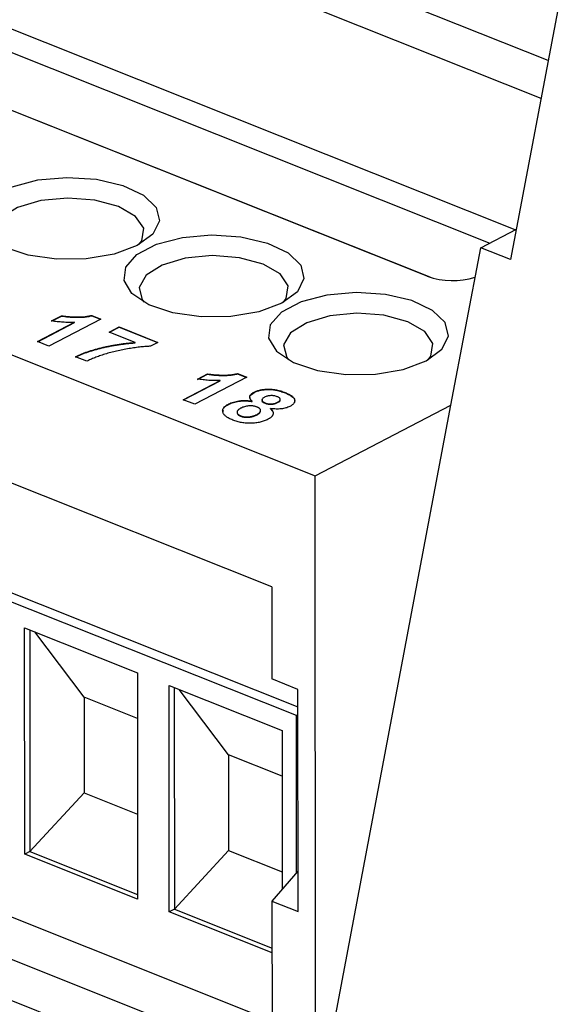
# Model space of a CAD drawing. Header units: millimetres. Extents: x -0.39 to 0.76, y -0.29 to 0.59.
# Tile 68 of 137: x 0.6347 to 0.649, y -0.1283 to -0.1027. Entities that reach past the tile are written whole.
import ezdxf

# ---------------------------------------------------------------- set-up
doc = ezdxf.new("R2010")
doc.units = ezdxf.units.MM

msp = doc.modelspace()

# ---------------------------------------------------------------- linework, layer by layer
at = {"color": 7, "linetype": 'Continuous', "lineweight": 25}
for p, q in [((0.648474, -0.103745), (0.603966, -0.085994)), ((0.650985, -0.090459), (0.647495, -0.108928)), ((0.648289, -0.104728), (0.629805, -0.097356)), ((0.647614, -0.108151), (0.629807, -0.10105)), ((0.633428, -0.1031), (0.646955, -0.108495)), ((0.645326, -0.10936), (0.631782, -0.103959)), ((0.645401, -0.109387), (0.633429, -0.104613)), ((0.620586, -0.105858), (0.642407, -0.114561)), ((0.646718, -0.108618), (0.647645, -0.108135)), ((0.645943, -0.112716), (0.646718, -0.108618)), ((0.647495, -0.108928), (0.646718, -0.108618)), ((0.64128, -0.117448), (0.621716, -0.109646)), ((0.63683, -0.110476), (0.635477, -0.111181)), ((0.635549, -0.110523), (0.635809, -0.110388)), ((0.635549, -0.110532), (0.635809, -0.110397)), ((0.635809, -0.110397), (0.635809, -0.110388)), ((0.636592, -0.11038), (0.63683, -0.110476)), ((0.636592, -0.110389), (0.636592, -0.11038)), ((0.636592, -0.110389), (0.636821, -0.110481)), ((0.63518, -0.111063), (0.636143, -0.11056)), ((0.635189, -0.111067), (0.636143, -0.110569)), ((0.636143, -0.110569), (0.636143, -0.11056)), ((0.637046, -0.110817), (0.637306, -0.110681)), ((0.637056, -0.110821), (0.637306, -0.11069)), ((0.637306, -0.110681), (0.638317, -0.111084)), ((0.637306, -0.11069), (0.637306, -0.110681)), ((0.637306, -0.11069), (0.638307, -0.111089)), ((0.63772, -0.111086), (0.637046, -0.110817)), ((0.635477, -0.111181), (0.63518, -0.111063)), ((0.63772, -0.111095), (0.63772, -0.111086)), ((0.638317, -0.111084), (0.638126, -0.111184)), ((0.636466, -0.111576), (0.636168, -0.111457)), ((0.640626, -0.11199), (0.639273, -0.112695)), ((0.639345, -0.112037), (0.639606, -0.111902)), ((0.639345, -0.112046), (0.639606, -0.111911)), ((0.639606, -0.111911), (0.639606, -0.111902)), ((0.640388, -0.111894), (0.640626, -0.11199)), ((0.640388, -0.111903), (0.640388, -0.111894)), ((0.640388, -0.111903), (0.640617, -0.111995)), ((0.638976, -0.112577), (0.639939, -0.112074)), ((0.638985, -0.11258), (0.639939, -0.112083)), ((0.639939, -0.112083), (0.639939, -0.112074)), ((0.639273, -0.112695), (0.638976, -0.112577)), ((0.640817, -0.11239), (0.640817, -0.112381)), ((0.641625, -0.112397), (0.641625, -0.112388)), ((0.640159, -0.112696), (0.640159, -0.112687)), ((0.640765, -0.112622), (0.640765, -0.112613)), ((0.641104, -0.112668), (0.641104, -0.112659)), ((0.641248, -0.112815), (0.641248, -0.112806)), ((0.641431, -0.112653), (0.641431, -0.112644)), ((0.642407, -0.114561), (0.645943, -0.112716)), ((0.642416, -0.13138), (0.645943, -0.112716)), ((0.640016, -0.112896), (0.640022, -0.11286)), ((0.640466, -0.113004), (0.640466, -0.112995)), ((0.640894, -0.112969), (0.640894, -0.11296)), ((0.641921, -0.120805), (0.623185, -0.113333)), ((0.623449, -0.113196), (0.641959, -0.120578)), ((0.642416, -0.13138), (0.642407, -0.114561)), ((0.64128, -0.117448), (0.641281, -0.11985)), ((0.634849, -0.124413), (0.634846, -0.118518)), ((0.634846, -0.118518), (0.637785, -0.11969)), ((0.634978, -0.11857), (0.634981, -0.124345)), ((0.636392, -0.120322), (0.635109, -0.118622)), ((0.637785, -0.11969), (0.637788, -0.125585)), ((0.638612, -0.125914), (0.638608, -0.120018)), ((0.638608, -0.120018), (0.641547, -0.12119)), ((0.641958, -0.120121), (0.641281, -0.11985)), ((0.63874, -0.120071), (0.638743, -0.125845)), ((0.640155, -0.121822), (0.638871, -0.120123)), ((0.641962, -0.125905), (0.641958, -0.120121)), ((0.637786, -0.120878), (0.636392, -0.120322)), ((0.636392, -0.120322), (0.636394, -0.122814)), ((0.641921, -0.120805), (0.641959, -0.120786)), ((0.641923, -0.124899), (0.641921, -0.120805)), ((0.641547, -0.12119), (0.641549, -0.12533)), ((0.641286, -0.12876), (0.62319, -0.121543)), ((0.641287, -0.129862), (0.621723, -0.12206)), ((0.641548, -0.122378), (0.640155, -0.121822)), ((0.640155, -0.121822), (0.640156, -0.124314)), ((0.620595, -0.122678), (0.642416, -0.13138)), ((0.636394, -0.122814), (0.634981, -0.124345)), ((0.636394, -0.122814), (0.637787, -0.123369)), ((0.634981, -0.124345), (0.634849, -0.124413)), ((0.634981, -0.124345), (0.637788, -0.125464)), ((0.640156, -0.124314), (0.638743, -0.125845)), ((0.640156, -0.124314), (0.641549, -0.12487)), ((0.637788, -0.125585), (0.634849, -0.124413)), ((0.641961, -0.124856), (0.641284, -0.125635)), ((0.641284, -0.125635), (0.641287, -0.129862)), ((0.641284, -0.125635), (0.641962, -0.125905)), ((0.638743, -0.125845), (0.638612, -0.125914)), ((0.641285, -0.12698), (0.638612, -0.125914)), ((0.638743, -0.125845), (0.641285, -0.126859))]:
    msp.add_line(p, q, dxfattribs=at)
at = {"color": 7, "linetype": 'Continuous', "lineweight": 25, "flags": 128}
for points in [[(0.637775, -0.108562), (0.637177, -0.108786), (0.636452, -0.108909), (0.635678, -0.108919), (0.634941, -0.108813), (0.634318, -0.108603), (0.633879, -0.108313), (0.633671, -0.107973), (0.633715, -0.107621), (0.634008, -0.107294), (0.634518, -0.107029), (0.635189, -0.106853), (0.635948, -0.106786), (0.636714, -0.106835), (0.637404, -0.106995), (0.637942, -0.107248), (0.63827, -0.107567), (0.638353, -0.107918), (0.638182, -0.108262), (0.637775, -0.108562)], [(0.637292, -0.107543), (0.636675, -0.107377), (0.635968, -0.107324), (0.635266, -0.107391), (0.634665, -0.107569), (0.634244, -0.107834), (0.634062, -0.10815), (0.634143, -0.108475), (0.634192, -0.108539)], [(0.637823, -0.108537), (0.637893, -0.108438), (0.637945, -0.108112), (0.637735, -0.1078), (0.637292, -0.107543)], [(0.641537, -0.110063), (0.640939, -0.110287), (0.640214, -0.11041), (0.63944, -0.110419), (0.638703, -0.110313), (0.638081, -0.110104), (0.637641, -0.109814), (0.637433, -0.109474), (0.637477, -0.109122), (0.63777, -0.108795), (0.63828, -0.108529), (0.638951, -0.108353), (0.63971, -0.108286), (0.640476, -0.108335), (0.641166, -0.108495), (0.641704, -0.108748), (0.642032, -0.109068), (0.642115, -0.109418), (0.641944, -0.109763), (0.641537, -0.110063)], [(0.641054, -0.109044), (0.640437, -0.108878), (0.63973, -0.108824), (0.639028, -0.108891), (0.638427, -0.109069), (0.638007, -0.109334), (0.637824, -0.10965), (0.637905, -0.109975), (0.637954, -0.110039)], [(0.641585, -0.110037), (0.641655, -0.109939), (0.641707, -0.109613), (0.641497, -0.1093), (0.641054, -0.109044)], [(0.6453, -0.111563), (0.645706, -0.111263), (0.645877, -0.110919), (0.645794, -0.110568), (0.645466, -0.110249), (0.644928, -0.109995), (0.644239, -0.109836), (0.643473, -0.109787), (0.642713, -0.109854), (0.642042, -0.11003), (0.641532, -0.110295), (0.64124, -0.110622), (0.641195, -0.110974), (0.641404, -0.111314), (0.641843, -0.111604), (0.642465, -0.111814), (0.643203, -0.111919), (0.643976, -0.11191), (0.644701, -0.111787), (0.6453, -0.111563)], [(0.644816, -0.110544), (0.644199, -0.110378), (0.643492, -0.110325), (0.642791, -0.110392), (0.642189, -0.11057), (0.641769, -0.110834), (0.641587, -0.111151), (0.641667, -0.111475), (0.641716, -0.11154)], [(0.645347, -0.111538), (0.645417, -0.111439), (0.645469, -0.111113), (0.645259, -0.110801), (0.644816, -0.110544)]]:
    msp.add_lwpolyline(points, dxfattribs=at)
at = {"color": 7, "linetype": 'Continuous', "lineweight": 25}
msp.add_arc((0.645986, -0.107528), 0.0019472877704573, 250.169528, 287.526792, dxfattribs=at)
for points, knots in [([(0.6361432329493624, -0.110560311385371), (0.6361177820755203, -0.110561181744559), (0.6360672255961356, -0.1105629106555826), (0.6359912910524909, -0.1105631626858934), (0.6359160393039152, -0.1105615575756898), (0.6358413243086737, -0.1105577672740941), (0.6357673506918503, -0.1105522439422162), (0.6356938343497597, -0.1105446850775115), (0.6356208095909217, -0.1105354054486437), (0.6355731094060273, -0.1105274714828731), (0.6355492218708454, -0.1105234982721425)], [0, 0, 0, 0, 0.1265709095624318, 0.2514247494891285, 0.3764250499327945, 0.5000934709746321, 0.624180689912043, 0.748133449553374, 0.873869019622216, 1, 1, 1, 1]), ([(0.6358094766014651, -0.1103877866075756), (0.6358357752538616, -0.1103922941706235), (0.635890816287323, -0.1104017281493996), (0.6359808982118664, -0.1104110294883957), (0.6360805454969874, -0.1104178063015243), (0.6361692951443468, -0.1104208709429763), (0.6362431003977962, -0.1104215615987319), (0.6362979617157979, -0.1104203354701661), (0.636351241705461, -0.1104179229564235), (0.6364027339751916, -0.1104134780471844), (0.6364525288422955, -0.110407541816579), (0.6365006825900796, -0.1104001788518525), (0.6365474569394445, -0.1103914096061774), (0.6365770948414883, -0.1103841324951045), (0.6365919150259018, -0.1103804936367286)], [0, 0, 0, 0, 0.1044728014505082, 0.218653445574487, 0.3428558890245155, 0.479269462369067, 0.5495409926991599, 0.617424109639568, 0.683535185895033, 0.74859712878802, 0.812175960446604, 0.874869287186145, 0.9374294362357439, 1, 1, 1, 1]), ([(0.6358094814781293, -0.1103966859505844), (0.6358357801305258, -0.1104011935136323), (0.6358908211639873, -0.1104106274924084), (0.6359809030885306, -0.1104199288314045), (0.6360805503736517, -0.1104267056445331), (0.636169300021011, -0.1104297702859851), (0.6362431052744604, -0.1104304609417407), (0.6362979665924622, -0.110429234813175), (0.6363512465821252, -0.1104268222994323), (0.6364027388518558, -0.1104223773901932), (0.6364525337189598, -0.1104164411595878), (0.6365006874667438, -0.1104090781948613), (0.6365474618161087, -0.1104003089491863), (0.6365770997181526, -0.1103930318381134), (0.636591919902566, -0.1103893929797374)], [0, 0, 0, 0, 0.1044728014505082, 0.218653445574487, 0.3428558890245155, 0.479269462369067, 0.5495409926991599, 0.617424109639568, 0.683535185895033, 0.74859712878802, 0.812175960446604, 0.874869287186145, 0.9374294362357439, 1, 1, 1, 1]), ([(0.636168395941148, -0.111457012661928), (0.6361924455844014, -0.1114453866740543), (0.6362408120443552, -0.1114220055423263), (0.6363178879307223, -0.1113886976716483), (0.6363994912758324, -0.1113569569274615), (0.6364843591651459, -0.1113261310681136), (0.6365741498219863, -0.1112970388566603), (0.6366671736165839, -0.1112687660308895), (0.636764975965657, -0.1112422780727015), (0.6368659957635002, -0.1112170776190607), (0.6369694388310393, -0.1111934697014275), (0.6370742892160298, -0.1111718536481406), (0.6371800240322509, -0.1111524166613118), (0.6372863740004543, -0.1111348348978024), (0.6373936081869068, -0.1111194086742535), (0.637501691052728, -0.111106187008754), (0.6376104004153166, -0.1110946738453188), (0.6376835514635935, -0.1110888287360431), (0.6377201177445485, -0.1110859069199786)], [0, 0, 0, 0, 0.0589531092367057, 0.1185611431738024, 0.178522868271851, 0.239353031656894, 0.301026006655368, 0.3637735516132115, 0.4273825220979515, 0.492333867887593, 0.557475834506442, 0.621960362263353, 0.685889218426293, 0.749254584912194, 0.812267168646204, 0.875035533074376, 0.937533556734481, 1, 1, 1, 1]), ([(0.6361684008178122, -0.1114659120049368), (0.6361924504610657, -0.1114542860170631), (0.6362408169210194, -0.1114309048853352), (0.6363178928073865, -0.1113975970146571), (0.6363994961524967, -0.1113658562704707), (0.6364843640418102, -0.1113350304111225), (0.6365741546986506, -0.1113059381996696), (0.636667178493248, -0.1112776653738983), (0.6367649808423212, -0.1112511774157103), (0.6368660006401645, -0.1112259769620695), (0.6369694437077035, -0.1112023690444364), (0.637074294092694, -0.1111807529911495), (0.6371800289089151, -0.1111613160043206), (0.6372863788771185, -0.1111437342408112), (0.637393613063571, -0.1111283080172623), (0.6375016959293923, -0.1111150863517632), (0.6376104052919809, -0.1111035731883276), (0.6376835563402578, -0.1110977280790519), (0.6377201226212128, -0.1110948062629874)], [0, 0, 0, 0, 0.0589531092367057, 0.1185611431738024, 0.178522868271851, 0.239353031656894, 0.301026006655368, 0.3637735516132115, 0.4273825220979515, 0.492333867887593, 0.557475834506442, 0.621960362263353, 0.685889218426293, 0.749254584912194, 0.812267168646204, 0.875035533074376, 0.937533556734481, 1, 1, 1, 1]), ([(0.6381261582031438, -0.1111839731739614), (0.6381062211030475, -0.1111846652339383), (0.6380652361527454, -0.111186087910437), (0.6380025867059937, -0.1111901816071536), (0.6379367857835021, -0.1111954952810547), (0.6378680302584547, -0.1112025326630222), (0.6377959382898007, -0.1112105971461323), (0.6377211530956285, -0.1112206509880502), (0.6376431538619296, -0.1112319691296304), (0.6375349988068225, -0.1112488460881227), (0.6373996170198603, -0.1112732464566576), (0.6372406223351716, -0.1113072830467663), (0.6370862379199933, -0.1113461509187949), (0.6369622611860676, -0.1113822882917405), (0.6368667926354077, -0.1114128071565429), (0.6367986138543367, -0.1114357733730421), (0.6367341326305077, -0.111458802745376), (0.6366732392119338, -0.1114819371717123), (0.6366161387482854, -0.1115052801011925), (0.6365620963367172, -0.1115283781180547), (0.6365123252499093, -0.1115518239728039), (0.6364810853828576, -0.1115677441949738), (0.63646570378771, -0.111575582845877)], [0, 0, 0, 0, 0.0314272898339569, 0.0646054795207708, 0.0994393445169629, 0.1364563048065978, 0.175351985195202, 0.2161008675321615, 0.258977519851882, 0.304007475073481, 0.395756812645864, 0.487615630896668, 0.579873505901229, 0.672707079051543, 0.718694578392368, 0.7630792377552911, 0.80589344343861, 0.847386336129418, 0.88760014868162, 0.926386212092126, 0.963754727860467, 1, 1, 1, 1]), ([(0.639939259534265, -0.1120742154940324), (0.639913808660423, -0.1120750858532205), (0.6398632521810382, -0.112076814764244), (0.6397873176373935, -0.1120770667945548), (0.6397120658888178, -0.1120754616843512), (0.6396373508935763, -0.1120716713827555), (0.6395633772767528, -0.1120661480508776), (0.6394898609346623, -0.1120585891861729), (0.6394168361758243, -0.1120493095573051), (0.6393691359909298, -0.1120413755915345), (0.639345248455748, -0.1120374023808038)], [0, 0, 0, 0, 0.1265709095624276, 0.2514247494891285, 0.37642504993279, 0.5000934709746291, 0.624180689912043, 0.748133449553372, 0.873869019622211, 1, 1, 1, 1]), ([(0.6396055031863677, -0.111901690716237), (0.6396318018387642, -0.1119061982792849), (0.6396868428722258, -0.111915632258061), (0.639776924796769, -0.1119249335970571), (0.6398765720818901, -0.1119317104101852), (0.6399653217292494, -0.1119347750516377), (0.6400391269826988, -0.1119354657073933), (0.6400939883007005, -0.1119342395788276), (0.6401472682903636, -0.1119318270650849), (0.6401987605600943, -0.1119273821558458), (0.6402485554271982, -0.1119214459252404), (0.6402967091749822, -0.1119140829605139), (0.6403434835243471, -0.1119053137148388), (0.640373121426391, -0.1118980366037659), (0.6403879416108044, -0.11189439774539)], [0, 0, 0, 0, 0.1044728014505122, 0.218653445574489, 0.342855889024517, 0.479269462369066, 0.5495409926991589, 0.617424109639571, 0.683535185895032, 0.74859712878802, 0.812175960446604, 0.874869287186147, 0.9374294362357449, 1, 1, 1, 1]), ([(0.639605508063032, -0.1119105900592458), (0.6396318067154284, -0.1119150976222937), (0.63968684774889, -0.1119245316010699), (0.6397769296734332, -0.1119338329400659), (0.6398765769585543, -0.1119406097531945), (0.6399653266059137, -0.1119436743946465), (0.640039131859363, -0.1119443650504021), (0.6400939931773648, -0.1119431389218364), (0.6401472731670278, -0.1119407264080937), (0.6401987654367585, -0.1119362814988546), (0.6402485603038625, -0.1119303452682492), (0.6402967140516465, -0.1119229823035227), (0.6403434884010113, -0.1119142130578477), (0.6403731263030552, -0.1119069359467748), (0.6403879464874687, -0.1119032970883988)], [0, 0, 0, 0, 0.1044728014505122, 0.218653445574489, 0.342855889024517, 0.479269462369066, 0.5495409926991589, 0.617424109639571, 0.683535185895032, 0.74859712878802, 0.812175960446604, 0.874869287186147, 0.9374294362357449, 1, 1, 1, 1]), ([(0.6408165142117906, -0.1123806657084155), (0.6408289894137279, -0.1123744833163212), (0.6408534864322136, -0.1123623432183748), (0.6408940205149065, -0.112346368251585), (0.6409370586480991, -0.1123328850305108), (0.640982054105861, -0.1123215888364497), (0.6410293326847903, -0.1123127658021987), (0.6410786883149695, -0.1123063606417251), (0.6411301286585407, -0.112302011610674), (0.6411835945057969, -0.1123005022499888), (0.6412383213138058, -0.1123012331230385), (0.6412934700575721, -0.11230504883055), (0.6413486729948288, -0.1123117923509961), (0.6414042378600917, -0.1123211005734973), (0.6414595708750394, -0.1123336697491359), (0.6415152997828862, -0.1123487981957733), (0.6415706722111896, -0.1123670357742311), (0.6416065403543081, -0.1123807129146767), (0.641624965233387, -0.112387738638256)], [0, 0, 0, 0, 0.060587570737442, 0.1189732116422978, 0.1758309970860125, 0.2321352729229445, 0.2876862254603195, 0.343566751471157, 0.4007768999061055, 0.459545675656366, 0.519580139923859, 0.580725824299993, 0.642741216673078, 0.707503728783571, 0.7753269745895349, 0.846028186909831, 0.920907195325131, 1, 1, 1, 1]), ([(0.6408165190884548, -0.1123895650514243), (0.6408289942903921, -0.11238338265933), (0.6408534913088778, -0.1123712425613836), (0.6408940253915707, -0.1123552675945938), (0.6409370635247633, -0.1123417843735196), (0.6409820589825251, -0.1123304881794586), (0.6410293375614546, -0.112321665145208), (0.6410786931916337, -0.1123152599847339), (0.6411301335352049, -0.1123109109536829), (0.6411835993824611, -0.1123094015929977), (0.6412383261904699, -0.1123101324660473), (0.6412934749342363, -0.1123139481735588), (0.641348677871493, -0.1123206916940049), (0.6414042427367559, -0.1123299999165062), (0.6414595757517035, -0.1123425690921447), (0.6415153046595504, -0.1123576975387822), (0.6415706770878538, -0.1123759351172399), (0.6416065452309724, -0.1123896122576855), (0.6416249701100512, -0.1123966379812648)], [0, 0, 0, 0, 0.060587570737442, 0.1189732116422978, 0.1758309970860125, 0.2321352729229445, 0.2876862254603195, 0.343566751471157, 0.4007768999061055, 0.459545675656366, 0.519580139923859, 0.580725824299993, 0.642741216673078, 0.707503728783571, 0.7753269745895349, 0.846028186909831, 0.920907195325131, 1, 1, 1, 1]), ([(0.6407649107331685, -0.1126130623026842), (0.6407589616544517, -0.1126074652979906), (0.6407472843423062, -0.1125964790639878), (0.6407329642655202, -0.1125797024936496), (0.6407213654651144, -0.1125632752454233), (0.6407133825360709, -0.112547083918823), (0.6407070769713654, -0.112531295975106), (0.6407051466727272, -0.1125156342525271), (0.640705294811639, -0.112500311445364), (0.6407099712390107, -0.1124804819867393), (0.6407218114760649, -0.1124565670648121), (0.6407447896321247, -0.1124293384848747), (0.6407758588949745, -0.1124036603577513), (0.6408028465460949, -0.112388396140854), (0.6408165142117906, -0.1123806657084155)], [0, 0, 0, 0, 0.0748445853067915, 0.1469107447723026, 0.216511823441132, 0.2823326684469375, 0.346540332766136, 0.4093645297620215, 0.470778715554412, 0.530735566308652, 0.648994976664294, 0.7645288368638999, 0.880747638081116, 1, 1, 1, 1]), ([(0.6407132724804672, -0.1125367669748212), (0.6407102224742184, -0.112519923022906), (0.6407005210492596, -0.112466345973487), (0.6407693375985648, -0.1124207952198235), (0.6408165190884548, -0.1123895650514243)], [0, 0, 0, 0, 0.3143874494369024, 1, 1, 1, 1]), ([(0.6410934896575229, -0.1125098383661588), (0.6410822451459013, -0.1125161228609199), (0.6410607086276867, -0.1125281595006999), (0.6410378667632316, -0.1125481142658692), (0.641024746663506, -0.112568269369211), (0.6410212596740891, -0.1125884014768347), (0.6410280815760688, -0.1126080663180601), (0.6410441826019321, -0.112626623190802), (0.6410696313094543, -0.1126438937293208), (0.6410919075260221, -0.1126536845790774), (0.641103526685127, -0.1126587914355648)], [0, 0, 0, 0, 0.1441020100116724, 0.2759973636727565, 0.397646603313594, 0.5162148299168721, 0.632498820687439, 0.749124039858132, 0.8691443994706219, 1, 1, 1, 1]), ([(0.6410311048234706, -0.1125822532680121), (0.6410275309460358, -0.1125897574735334), (0.6410181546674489, -0.1126094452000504), (0.6410471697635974, -0.1126412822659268), (0.6410847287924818, -0.1126588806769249), (0.6411035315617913, -0.1126676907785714)], [0, 0, 0, 0, 0.2352307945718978, 0.6171418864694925, 1, 1, 1, 1]), ([(0.6414186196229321, -0.1124970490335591), (0.6414056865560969, -0.1124923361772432), (0.6413809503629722, -0.1124833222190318), (0.6413390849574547, -0.1124740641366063), (0.6412958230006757, -0.1124691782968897), (0.6412517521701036, -0.1124690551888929), (0.6412082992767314, -0.1124729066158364), (0.6411667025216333, -0.1124810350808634), (0.6411274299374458, -0.1124933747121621), (0.6411051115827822, -0.112504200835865), (0.6410934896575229, -0.1125098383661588)], [0, 0, 0, 0, 0.134760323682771, 0.257746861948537, 0.3763792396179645, 0.495459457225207, 0.6143238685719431, 0.734950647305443, 0.861979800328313, 1, 1, 1, 1]), ([(0.6414312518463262, -0.1126437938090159), (0.641441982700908, -0.1126377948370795), (0.6414625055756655, -0.1126263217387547), (0.6414836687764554, -0.1126069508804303), (0.6414964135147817, -0.112587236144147), (0.6414987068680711, -0.1125672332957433), (0.6414931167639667, -0.1125475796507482), (0.6414769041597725, -0.1125291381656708), (0.6414523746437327, -0.1125117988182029), (0.6414301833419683, -0.1125021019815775), (0.6414186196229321, -0.1124970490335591)], [0, 0, 0, 0, 0.1400074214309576, 0.267765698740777, 0.389638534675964, 0.51021436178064, 0.628546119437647, 0.746348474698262, 0.867824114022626, 1, 1, 1, 1]), ([(0.6414312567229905, -0.1126526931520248), (0.6414523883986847, -0.112640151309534), (0.6414944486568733, -0.1126151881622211), (0.6414954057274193, -0.1125837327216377), (0.6414958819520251, -0.1125680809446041)], [0, 0, 0, 0, 0.5024143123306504, 0.9999999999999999, 0.9999999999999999, 0.9999999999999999, 0.9999999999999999]), ([(0.641624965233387, -0.112387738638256), (0.6416425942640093, -0.1123950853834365), (0.641676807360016, -0.1124093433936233), (0.6417234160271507, -0.1124318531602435), (0.6417634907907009, -0.1124547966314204), (0.6417977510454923, -0.112478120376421), (0.6418252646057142, -0.1125019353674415), (0.6418476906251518, -0.1125259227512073), (0.641862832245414, -0.1125504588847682), (0.6418721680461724, -0.112575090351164), (0.6418762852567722, -0.1125995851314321), (0.6418739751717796, -0.112623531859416), (0.641867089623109, -0.1126468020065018), (0.6418540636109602, -0.1126693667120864), (0.6418355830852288, -0.1126912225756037), (0.6418118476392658, -0.1127124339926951), (0.6417831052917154, -0.1127330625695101), (0.6417598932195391, -0.1127457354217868), (0.6417480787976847, -0.1127521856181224)], [0, 0, 0, 0, 0.078714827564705, 0.152763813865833, 0.2235310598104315, 0.290544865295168, 0.355367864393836, 0.4178465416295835, 0.478669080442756, 0.539110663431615, 0.598254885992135, 0.655801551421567, 0.7119804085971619, 0.767583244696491, 0.8239401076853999, 0.880850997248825, 0.939355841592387, 1, 1, 1, 1]), ([(0.6416249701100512, -0.1123966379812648), (0.6416854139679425, -0.112423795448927), (0.6418059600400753, -0.1124779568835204), (0.6418918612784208, -0.1125801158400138), (0.6418643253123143, -0.1126435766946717), (0.6418533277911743, -0.1126689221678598)], [0, 0, 0, 0, 0.3765689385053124, 0.751009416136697, 1, 1, 1, 1]), ([(0.640010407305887, -0.1129161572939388), (0.6400068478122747, -0.1129058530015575), (0.6399998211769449, -0.1128855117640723), (0.6399997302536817, -0.1128549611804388), (0.6400062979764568, -0.1128250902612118), (0.640021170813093, -0.1127959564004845), (0.6400439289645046, -0.1127674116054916), (0.6400744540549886, -0.1127396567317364), (0.6401125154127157, -0.1127124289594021), (0.6401432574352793, -0.1126956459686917), (0.6401590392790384, -0.1126870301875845)], [0, 0, 0, 0, 0.1261687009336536, 0.249063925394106, 0.368684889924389, 0.489030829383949, 0.6101851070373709, 0.7355297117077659, 0.864230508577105, 1, 1, 1, 1]), ([(0.6400309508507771, -0.1128092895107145), (0.640031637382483, -0.1128022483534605), (0.6400358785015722, -0.1127587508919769), (0.6401028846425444, -0.1127245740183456), (0.6401590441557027, -0.1126959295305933)], [0, 0, 0, 0, 0.1618751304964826, 1, 1, 1, 1]), ([(0.6401590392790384, -0.1126870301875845), (0.6401777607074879, -0.1126779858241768), (0.6402147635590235, -0.1126601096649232), (0.6402789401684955, -0.1126378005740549), (0.6403486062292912, -0.1126198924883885), (0.640410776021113, -0.1126085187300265), (0.6404627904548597, -0.1126021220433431), (0.6405032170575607, -0.1125988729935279), (0.6405446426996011, -0.1125972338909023), (0.6405869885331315, -0.1125970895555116), (0.6406302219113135, -0.1125987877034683), (0.6406743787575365, -0.1126020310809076), (0.6407197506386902, -0.1126064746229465), (0.6407497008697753, -0.11261084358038), (0.6407649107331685, -0.1126130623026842)], [0, 0, 0, 0, 0.1222275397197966, 0.241582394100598, 0.3604211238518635, 0.480261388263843, 0.541081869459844, 0.601977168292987, 0.6642769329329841, 0.727555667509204, 0.791866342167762, 0.858858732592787, 0.928323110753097, 1, 1, 1, 1]), ([(0.6401590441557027, -0.1126959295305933), (0.6401777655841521, -0.1126868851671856), (0.6402147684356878, -0.1126690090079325), (0.6402789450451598, -0.1126466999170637), (0.6403486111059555, -0.1126287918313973), (0.6404107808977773, -0.1126174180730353), (0.640462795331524, -0.1126110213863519), (0.6405032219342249, -0.1126077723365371), (0.6405446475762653, -0.1126061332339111), (0.6405869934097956, -0.1126059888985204), (0.6406302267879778, -0.1126076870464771), (0.6406743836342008, -0.1126109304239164), (0.6407197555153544, -0.1126153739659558), (0.6407497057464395, -0.1126197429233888), (0.6407649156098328, -0.112621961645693)], [0, 0, 0, 0, 0.1222275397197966, 0.241582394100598, 0.3604211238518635, 0.480261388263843, 0.541081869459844, 0.601977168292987, 0.6642769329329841, 0.727555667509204, 0.791866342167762, 0.858858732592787, 0.928323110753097, 1, 1, 1, 1]), ([(0.6404810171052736, -0.1127927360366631), (0.6404724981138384, -0.1127973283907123), (0.6404559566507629, -0.1128062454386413), (0.6404342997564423, -0.1128201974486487), (0.6404155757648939, -0.1128340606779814), (0.6404009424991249, -0.1128481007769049), (0.6403887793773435, -0.1128619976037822), (0.6403808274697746, -0.1128759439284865), (0.640375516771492, -0.1128898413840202), (0.6403741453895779, -0.1129036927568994), (0.6403759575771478, -0.112917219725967), (0.6403799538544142, -0.1129303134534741), (0.6403874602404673, -0.1129426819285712), (0.6403973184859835, -0.1129545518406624), (0.6404104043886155, -0.1129657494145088), (0.6404264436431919, -0.11297625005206), (0.6404444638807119, -0.1129864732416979), (0.6404588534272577, -0.1129923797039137), (0.6404662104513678, -0.1129953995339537)], [0, 0, 0, 0, 0.079140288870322, 0.153667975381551, 0.224788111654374, 0.2931532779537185, 0.3580593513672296, 0.4214412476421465, 0.482493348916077, 0.543489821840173, 0.60350445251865, 0.660792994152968, 0.717239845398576, 0.7721564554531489, 0.8277061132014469, 0.8838635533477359, 0.940622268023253, 1, 1, 1, 1]), ([(0.6408956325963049, -0.1127674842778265), (0.6408869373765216, -0.1127642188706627), (0.6408701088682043, -0.112757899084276), (0.6408433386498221, -0.1127499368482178), (0.6408160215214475, -0.112743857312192), (0.640788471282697, -0.1127392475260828), (0.6407602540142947, -0.1127366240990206), (0.6407316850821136, -0.1127358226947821), (0.6407027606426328, -0.112736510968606), (0.6406644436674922, -0.1127400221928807), (0.6406182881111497, -0.1127468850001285), (0.6405671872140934, -0.1127590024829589), (0.6405201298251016, -0.1127738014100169), (0.6404940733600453, -0.1127864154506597), (0.6404810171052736, -0.1127927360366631)], [0, 0, 0, 0, 0.0720366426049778, 0.1394178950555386, 0.2039091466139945, 0.2661526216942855, 0.3266650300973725, 0.387387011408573, 0.4488149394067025, 0.511305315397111, 0.636808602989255, 0.757709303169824, 0.878594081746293, 1, 1, 1, 1]), ([(0.6408942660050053, -0.1129602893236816), (0.6409017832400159, -0.1129562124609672), (0.6409165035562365, -0.1129482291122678), (0.6409356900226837, -0.1129356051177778), (0.6409520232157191, -0.1129228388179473), (0.640965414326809, -0.1129099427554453), (0.6409754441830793, -0.1128969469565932), (0.6409828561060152, -0.112883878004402), (0.6409870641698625, -0.1128706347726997), (0.6409878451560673, -0.1128573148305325), (0.6409864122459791, -0.1128442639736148), (0.6409818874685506, -0.1128316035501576), (0.6409746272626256, -0.1128194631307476), (0.6409644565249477, -0.1128078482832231), (0.6409512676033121, -0.1127968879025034), (0.6409357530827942, -0.1127863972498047), (0.6409172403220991, -0.1127764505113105), (0.6409029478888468, -0.112770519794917), (0.6408956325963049, -0.1127674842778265)], [0, 0, 0, 0, 0.0738108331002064, 0.1445370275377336, 0.2126154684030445, 0.278535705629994, 0.342029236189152, 0.403350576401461, 0.465452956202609, 0.527123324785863, 0.587877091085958, 0.646434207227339, 0.704681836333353, 0.762122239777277, 0.819510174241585, 0.8778159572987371, 0.937462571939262, 1, 1, 1, 1]), ([(0.641103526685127, -0.1126587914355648), (0.6411162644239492, -0.1126634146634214), (0.6411408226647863, -0.1126723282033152), (0.6411822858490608, -0.1126814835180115), (0.6412252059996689, -0.1126864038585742), (0.6412691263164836, -0.1126867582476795), (0.6413129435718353, -0.1126826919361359), (0.6413552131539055, -0.1126741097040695), (0.6413957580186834, -0.1126611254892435), (0.6414190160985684, -0.1126497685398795), (0.6414312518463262, -0.1126437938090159)], [0, 0, 0, 0, 0.1310086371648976, 0.252583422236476, 0.368362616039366, 0.485361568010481, 0.603738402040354, 0.7259757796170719, 0.855839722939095, 1, 1, 1, 1]), ([(0.6411035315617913, -0.1126676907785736), (0.6411162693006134, -0.1126723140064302), (0.6411408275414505, -0.1126812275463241), (0.641182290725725, -0.1126903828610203), (0.6412252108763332, -0.1126953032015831), (0.6412691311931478, -0.1126956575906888), (0.6413129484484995, -0.1126915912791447), (0.6413552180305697, -0.1126830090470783), (0.6413957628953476, -0.1126700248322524), (0.6414190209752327, -0.1126586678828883), (0.6414312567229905, -0.1126526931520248)], [0, 0, 0, 0, 0.1310086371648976, 0.252583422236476, 0.368362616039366, 0.485361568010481, 0.603738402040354, 0.7259757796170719, 0.855839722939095, 1, 1, 1, 1]), ([(0.6412477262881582, -0.1128056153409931), (0.6412544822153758, -0.1128118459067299), (0.6412677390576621, -0.1128240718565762), (0.6412838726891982, -0.1128428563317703), (0.6412966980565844, -0.112861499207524), (0.6413070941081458, -0.1128799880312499), (0.64131300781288, -0.1128984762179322), (0.6413163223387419, -0.1129167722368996), (0.6413167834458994, -0.1129350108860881), (0.6413134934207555, -0.1129530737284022), (0.6413072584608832, -0.1129709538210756), (0.6412983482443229, -0.1129884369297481), (0.6412859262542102, -0.1130054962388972), (0.6412709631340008, -0.1130221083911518), (0.6412530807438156, -0.1130384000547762), (0.6412318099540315, -0.1130541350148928), (0.6412083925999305, -0.1130697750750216), (0.6411902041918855, -0.1130794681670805), (0.6411810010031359, -0.1130843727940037)], [0, 0, 0, 0, 0.0696652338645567, 0.1367008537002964, 0.2019858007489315, 0.265487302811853, 0.3277977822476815, 0.389000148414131, 0.44941344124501, 0.510371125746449, 0.5703990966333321, 0.630714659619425, 0.6900042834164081, 0.750293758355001, 0.810527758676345, 0.872286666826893, 0.935378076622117, 1, 1, 1, 1]), ([(0.6417480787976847, -0.1127521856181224), (0.6417323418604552, -0.1127597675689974), (0.6417013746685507, -0.1127746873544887), (0.6416467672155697, -0.1127924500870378), (0.6415878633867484, -0.1128063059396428), (0.6415242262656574, -0.1128152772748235), (0.6414574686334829, -0.1128201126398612), (0.6413884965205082, -0.1128198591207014), (0.6413177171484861, -0.1128154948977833), (0.6412714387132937, -0.112808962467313), (0.6412477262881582, -0.1128056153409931)], [0, 0, 0, 0, 0.1252106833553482, 0.2463899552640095, 0.3655558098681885, 0.487096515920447, 0.609911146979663, 0.734682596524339, 0.864055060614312, 1, 1, 1, 1]), ([(0.6412477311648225, -0.1128145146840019), (0.641273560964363, -0.1128403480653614), (0.6413194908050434, -0.1128862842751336), (0.6413115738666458, -0.1129364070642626), (0.6413081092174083, -0.1129583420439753)], [0, 0, 0, 0, 0.5623751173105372, 1, 1, 1, 1]), ([(0.6402626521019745, -0.1131058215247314), (0.6402458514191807, -0.1130988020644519), (0.6402129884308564, -0.1130850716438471), (0.6401679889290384, -0.1130631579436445), (0.640128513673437, -0.1130404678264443), (0.640094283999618, -0.1130169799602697), (0.6400647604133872, -0.1129929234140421), (0.6400415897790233, -0.1129679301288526), (0.6400223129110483, -0.1129424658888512), (0.6400143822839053, -0.1129249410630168), (0.640010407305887, -0.1129161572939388)], [0, 0, 0, 0, 0.1378250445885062, 0.269592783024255, 0.397833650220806, 0.521619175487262, 0.643405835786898, 0.7629099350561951, 0.881166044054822, 1, 1, 1, 1]), ([(0.6411810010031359, -0.1130843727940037), (0.6411653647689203, -0.1130921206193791), (0.6411346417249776, -0.1131073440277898), (0.6410848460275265, -0.1131277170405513), (0.6410324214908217, -0.1131449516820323), (0.6409781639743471, -0.1131594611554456), (0.6409220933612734, -0.1131715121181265), (0.6408634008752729, -0.1131801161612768), (0.6408029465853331, -0.1131861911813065), (0.6407409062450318, -0.1131892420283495), (0.640678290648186, -0.1131894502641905), (0.6406160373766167, -0.1131867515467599), (0.6405547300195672, -0.113180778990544), (0.6404940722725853, -0.1131719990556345), (0.640434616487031, -0.1131598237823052), (0.6403756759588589, -0.113144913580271), (0.6403179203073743, -0.1131268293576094), (0.6402813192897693, -0.1131129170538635), (0.6402626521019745, -0.1131058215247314)], [0, 0, 0, 0, 0.0668544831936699, 0.1313598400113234, 0.1933762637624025, 0.2537274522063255, 0.313353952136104, 0.3725413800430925, 0.4319434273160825, 0.492442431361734, 0.552998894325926, 0.613130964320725, 0.6732985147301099, 0.734381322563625, 0.7972597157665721, 0.861907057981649, 0.929570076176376, 1, 1, 1, 1]), ([(0.6403806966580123, -0.1129279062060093), (0.6403846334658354, -0.1129407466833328), (0.6403937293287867, -0.1129704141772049), (0.640439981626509, -0.1129920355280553), (0.640466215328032, -0.1130042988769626)], [0, 0, 0, 0, 0.4328130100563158, 1, 1, 1, 1]), ([(0.6404662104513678, -0.1129953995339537), (0.6404735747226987, -0.112998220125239), (0.640487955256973, -0.1130037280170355), (0.6405115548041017, -0.1130105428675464), (0.6405359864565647, -0.1130160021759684), (0.6405611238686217, -0.1130204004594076), (0.6405871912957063, -0.1130231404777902), (0.6406139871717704, -0.1130247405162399), (0.6406417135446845, -0.1130251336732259), (0.6406701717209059, -0.1130238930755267), (0.6406990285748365, -0.1130215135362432), (0.6407277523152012, -0.1130172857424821), (0.6407565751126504, -0.1130118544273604), (0.6407845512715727, -0.1130043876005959), (0.6408129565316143, -0.1129958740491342), (0.6408401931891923, -0.1129852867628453), (0.6408680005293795, -0.1129735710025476), (0.6408853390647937, -0.1129648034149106), (0.6408942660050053, -0.1129602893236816)], [0, 0, 0, 0, 0.0588948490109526, 0.115006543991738, 0.170669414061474, 0.2254687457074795, 0.279613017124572, 0.3341668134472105, 0.390885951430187, 0.449147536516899, 0.509012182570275, 0.570138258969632, 0.633673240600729, 0.699604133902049, 0.768316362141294, 0.841558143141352, 0.91842442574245, 1, 1, 1, 1]), ([(0.640466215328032, -0.1130042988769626), (0.6404735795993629, -0.1130071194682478), (0.6404879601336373, -0.1130126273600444), (0.6405115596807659, -0.1130194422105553), (0.640535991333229, -0.1130249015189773), (0.6405611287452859, -0.1130292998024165), (0.6405871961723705, -0.113032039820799), (0.6406139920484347, -0.1130336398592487), (0.6406417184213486, -0.1130340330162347), (0.6406701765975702, -0.1130327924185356), (0.6406990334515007, -0.1130304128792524), (0.6407277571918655, -0.1130261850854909), (0.6407565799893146, -0.1130207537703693), (0.6407845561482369, -0.1130132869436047), (0.6408129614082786, -0.113004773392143), (0.6408401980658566, -0.1129941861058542), (0.6408680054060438, -0.1129824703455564), (0.6408853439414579, -0.1129737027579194), (0.6408942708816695, -0.1129691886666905)], [0, 0, 0, 0, 0.0588948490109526, 0.115006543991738, 0.170669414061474, 0.2254687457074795, 0.279613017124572, 0.3341668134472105, 0.390885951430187, 0.449147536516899, 0.509012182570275, 0.570138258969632, 0.633673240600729, 0.699604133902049, 0.768316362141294, 0.841558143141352, 0.91842442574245, 1, 1, 1, 1]), ([(0.6408942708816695, -0.1129691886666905), (0.6409231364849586, -0.1129531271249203), (0.6409690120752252, -0.1129276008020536), (0.6409756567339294, -0.1128952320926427), (0.6409781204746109, -0.1128832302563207)], [0, 0, 0, 0, 0.6292148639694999, 1, 1, 1, 1])]:
    msp.add_open_spline(points, degree=3, knots=knots, dxfattribs=at)

doc.saveas('drawing.dxf')
